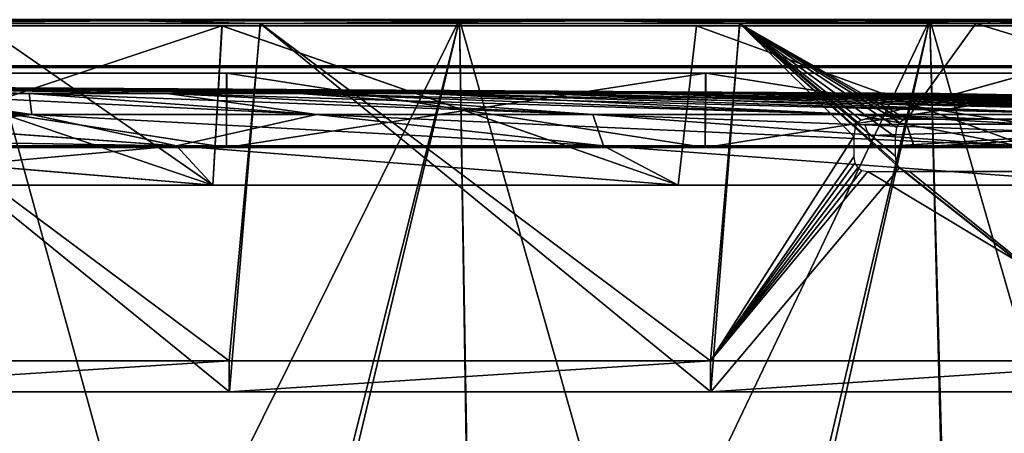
# Model space of a CAD drawing. Header units: millimetres. Extents: x -251 to 251, y -32 to 24.
# Tile 24 of 36: x 14 to 63, y 3 to 24. Entities that reach past the tile are written whole.
import ezdxf

# ---------------------------------------------------------------- set-up
doc = ezdxf.new("R2010")
doc.units = ezdxf.units.MM
doc.header["$LTSCALE"] = 81.481481
for name, color, linetype in [('35', 7, 'CONTINUOUS'), ('36', 7, 'CONTINUOUS'), ('37', 7, 'CONTINUOUS'), ('41', 7, 'CONTINUOUS'), ('44', 7, 'CONTINUOUS'), ('46', 7, 'CONTINUOUS'), ('47', 7, 'CONTINUOUS'), ('48', 7, 'CONTINUOUS'), ('66', 7, 'CONTINUOUS'), ('67', 7, 'CONTINUOUS'), ('69', 7, 'CONTINUOUS'), ('72', 7, 'CONTINUOUS'), ('73', 7, 'CONTINUOUS')]:
    doc.layers.add(name, color=color, linetype=linetype)

msp = doc.modelspace()

# ---------------------------------------------------------------- linework, layer by layer
at = {"layer": '35', "linetype": 'Continuous'}
for points in [[(35.649, 23.75, -247.951), (12.172, -23.85, -247.707), (11.923, 23.75, -250.217), (35.649, 23.75, -247.951)], [(24.315, -23.85, -246.811), (12.172, -23.85, -247.707), (35.649, 23.75, -247.951), (24.315, -23.85, -246.811)], [(36.396, -23.85, -245.321), (24.315, -23.85, -246.811), (35.649, 23.75, -247.951), (36.396, -23.85, -245.321)], [(59.053, 23.75, -243.441), (36.396, -23.85, -245.321), (35.649, 23.75, -247.951), (59.053, 23.75, -243.441)], [(48.389, -23.85, -243.24), (36.396, -23.85, -245.321), (59.053, 23.75, -243.441), (48.389, -23.85, -243.24)], [(60.266, -23.85, -240.572), (48.389, -23.85, -243.24), (59.053, 23.75, -243.441), (60.266, -23.85, -240.572)], [(81.921, 23.75, -236.727), (60.266, -23.85, -240.572), (59.053, 23.75, -243.441), (81.921, 23.75, -236.727)], [(71.998, -23.85, -237.325), (60.266, -23.85, -240.572), (81.921, 23.75, -236.727), (71.998, -23.85, -237.325)]]:
    msp.add_3dface(points, dxfattribs=at)
at = {"layer": '36', "linetype": 'Continuous'}
for points in [[(0.016, 5.205, -246.773), (24.203, 5.205, -245.584), (1.633, 23.552, -246.992), (0.016, 5.205, -246.773)], [(1.633, 23.552, -246.992), (24.203, 5.205, -245.584), (25.729, 23.552, -245.654), (1.633, 23.552, -246.992)], [(24.203, 5.205, -245.584), (48.157, 5.205, -242.029), (25.729, 23.552, -245.654), (24.203, 5.205, -245.584)], [(25.729, 23.552, -245.654), (48.157, 5.205, -242.029), (49.583, 23.552, -241.97), (25.729, 23.552, -245.654)], [(49.583, 23.552, -241.97), (48.157, 5.205, -242.029), (57.541, 16.374, -240.111), (49.583, 23.552, -241.97)], [(57.71, 18.748, -240.101), (49.583, 23.552, -241.97), (57.549, 18.622, -240.138), (57.71, 18.748, -240.101)], [(61.35, 23.552, -239.257), (49.583, 23.552, -241.97), (57.908, 18.79, -240.054), (61.35, 23.552, -239.257)], [(57.908, 18.79, -240.054), (49.583, 23.552, -241.97), (57.71, 18.748, -240.101), (57.908, 18.79, -240.054)], [(57.549, 18.622, -240.138), (49.583, 23.552, -241.97), (57.415, 18.371, -240.167), (57.549, 18.622, -240.138)], [(57.344, 16.948, -240.166), (49.583, 23.552, -241.97), (57.401, 16.603, -240.148), (57.344, 16.948, -240.166)], [(57.401, 16.603, -240.148), (49.583, 23.552, -241.97), (57.541, 16.374, -240.111), (57.401, 16.603, -240.148)], [(57.347, 17.888, -240.177), (49.583, 23.552, -241.97), (57.344, 16.948, -240.166), (57.347, 17.888, -240.177)], [(57.415, 18.371, -240.167), (49.583, 23.552, -241.97), (57.347, 17.888, -240.177), (57.415, 18.371, -240.167)], [(61.35, 23.552, -239.257), (57.908, 18.79, -240.054), (76.945, 18.79, -234.646), (61.35, 23.552, -239.257)], [(72.972, 23.552, -235.972), (61.35, 23.552, -239.257), (76.945, 18.79, -234.646), (72.972, 23.552, -235.972)], [(48.157, 5.205, -242.029), (71.647, 5.205, -236.144), (57.541, 16.374, -240.111), (48.157, 5.205, -242.029)], [(57.541, 16.374, -240.111), (71.647, 5.205, -236.144), (57.749, 16.231, -240.06), (57.541, 16.374, -240.111)], [(57.749, 16.231, -240.06), (71.647, 5.205, -236.144), (58.042, 16.176, -239.988), (57.749, 16.231, -240.06)], [(58.042, 16.176, -239.988), (71.647, 5.205, -236.144), (77.001, 16.176, -234.594), (58.042, 16.176, -239.988)], [(0, 5.205, 246.773), (24.19, 6.75, 245.604), (24.188, 5.205, 245.585), (0, 5.205, 246.773)], [(0, 6.75, 246.792), (24.19, 6.75, 245.604), (0, 5.205, 246.773), (0, 6.75, 246.792)], [(24.188, 5.205, 245.585), (48.147, 6.75, 242.05), (48.143, 5.205, 242.032), (24.188, 5.205, 245.585)], [(24.19, 6.75, 245.604), (48.147, 6.75, 242.05), (24.188, 5.205, 245.585), (24.19, 6.75, 245.604)], [(48.147, 6.75, 242.05), (71.64, 6.75, 236.166), (48.143, 5.205, 242.032), (48.147, 6.75, 242.05)], [(48.143, 5.205, 242.032), (71.64, 6.75, 236.166), (71.635, 5.205, 236.147), (48.143, 5.205, 242.032)]]:
    msp.add_3dface(points, dxfattribs=at)
at = {"layer": '37', "linetype": 'Continuous'}
for points in [[(58.277, 17.4, -239.215), (58.291, 17.4, -239.211), (57.893, 18.546, -239.988), (58.277, 17.4, -239.215)], [(57.893, 18.546, -239.988), (58.291, 17.4, -239.211), (76.924, 18.546, -234.582), (57.893, 18.546, -239.988)], [(57.893, 18.546, -239.988), (58.077, 17.974, -239.604), (58.277, 17.4, -239.215), (57.893, 18.546, -239.988)], [(58.291, 17.4, -239.211), (76.979, 17.4, -233.868), (76.924, 18.546, -234.582), (58.291, 17.4, -239.211)], [(58.262, 17.401, -239.219), (58.277, 17.4, -239.215), (58.077, 17.974, -239.604), (58.262, 17.401, -239.219)]]:
    msp.add_3dface(points, dxfattribs=at)
at = {"layer": '41', "linetype": 'Continuous'}
for points in [[(24.19, 6.75, 245.604), (0, 6.75, 246.792), (1.649, 23.552, 246.992), (24.19, 6.75, 245.604)], [(25.746, 23.552, 245.652), (24.19, 6.75, 245.604), (1.649, 23.552, 246.992), (25.746, 23.552, 245.652)], [(48.147, 6.75, 242.05), (24.19, 6.75, 245.604), (25.746, 23.552, 245.652), (48.147, 6.75, 242.05)], [(49.596, 23.552, 241.967), (48.147, 6.75, 242.05), (25.746, 23.552, 245.652), (49.596, 23.552, 241.967)], [(48.147, 6.75, 242.05), (49.596, 23.552, 241.967), (55.277, 17.933, 240.662), (48.147, 6.75, 242.05)], [(55.471, 18.626, 240.626), (49.596, 23.552, 241.967), (55.629, 18.748, 240.591), (55.471, 18.626, 240.626)], [(55.342, 18.387, 240.653), (49.596, 23.552, 241.967), (55.471, 18.626, 240.626), (55.342, 18.387, 240.653)], [(55.277, 17.933, 240.662), (49.596, 23.552, 241.967), (55.342, 18.387, 240.653), (55.277, 17.933, 240.662)], [(49.596, 23.552, 241.967), (72.973, 23.552, 235.972), (55.629, 18.748, 240.591), (49.596, 23.552, 241.967)], [(55.629, 18.748, 240.591), (72.973, 23.552, 235.972), (55.828, 18.79, 240.546), (55.629, 18.748, 240.591)], [(55.828, 18.79, 240.546), (72.973, 23.552, 235.972), (74.91, 18.79, 235.303), (55.828, 18.79, 240.546)], [(55.274, 16.923, 240.65), (48.147, 6.75, 242.05), (55.277, 17.933, 240.662), (55.274, 16.923, 240.65)], [(55.33, 16.593, 240.633), (48.147, 6.75, 242.05), (55.274, 16.923, 240.65), (55.33, 16.593, 240.633)], [(55.467, 16.371, 240.599), (48.147, 6.75, 242.05), (55.33, 16.593, 240.633), (55.467, 16.371, 240.599)], [(55.673, 16.231, 240.55), (48.147, 6.75, 242.05), (55.467, 16.371, 240.599), (55.673, 16.231, 240.55)], [(55.971, 16.176, 240.48), (48.147, 6.75, 242.05), (55.673, 16.231, 240.55), (55.971, 16.176, 240.48)], [(71.64, 6.75, 236.166), (48.147, 6.75, 242.05), (55.971, 16.176, 240.48), (71.64, 6.75, 236.166)], [(74.976, 16.176, 235.248), (71.64, 6.75, 236.166), (55.971, 16.176, 240.48), (74.976, 16.176, 235.248)]]:
    msp.add_3dface(points, dxfattribs=at)
at = {"layer": '44', "linetype": 'Continuous'}
for points in [[(56.019, 17.974, 240.093), (55.812, 18.546, 240.481), (74.89, 18.546, 235.239), (56.019, 17.974, 240.093)], [(56.225, 17.402, 239.706), (56.019, 17.974, 240.093), (74.89, 18.546, 235.239), (56.225, 17.402, 239.706)], [(56.241, 17.4, 239.702), (56.225, 17.402, 239.706), (74.89, 18.546, 235.239), (56.241, 17.4, 239.702)], [(56.256, 17.4, 239.698), (56.241, 17.4, 239.702), (74.89, 18.546, 235.239), (56.256, 17.4, 239.698)], [(74.989, 17.4, 234.513), (56.256, 17.4, 239.698), (74.89, 18.546, 235.239), (74.989, 17.4, 234.513)]]:
    msp.add_3dface(points, dxfattribs=at)
at = {"layer": '46', "linetype": 'Continuous'}
for points in [[(11.913, 23.75, 250.217), (24.322, -21.354, 246.942), (35.644, 23.75, 247.952), (11.913, 23.75, 250.217)], [(12.176, -21.354, 247.838), (24.322, -21.354, 246.942), (11.913, 23.75, 250.217), (12.176, -21.354, 247.838)], [(24.322, -21.354, 246.942), (36.409, -21.354, 245.451), (35.644, 23.75, 247.952), (24.322, -21.354, 246.942)], [(35.644, 23.75, 247.952), (48.409, -21.354, 243.369), (59.055, 23.75, 243.44), (35.644, 23.75, 247.952)], [(36.409, -21.354, 245.451), (48.409, -21.354, 243.369), (35.644, 23.75, 247.952), (36.409, -21.354, 245.451)], [(48.409, -21.354, 243.369), (60.292, -21.354, 240.701), (59.055, 23.75, 243.44), (48.409, -21.354, 243.369)], [(59.055, 23.75, 243.44), (72.03, -21.354, 237.452), (81.926, 23.75, 236.725), (59.055, 23.75, 243.44)], [(60.292, -21.354, 240.701), (72.03, -21.354, 237.452), (59.055, 23.75, 243.44), (60.292, -21.354, 240.701)]]:
    msp.add_3dface(points, dxfattribs=at)
at = {"layer": '47', "linetype": 'Continuous'}
for points in [[(-35.649, 23.75, 247.951), (35.644, 23.75, 247.952), (1.662, 23.75, 247.192), (-35.649, 23.75, 247.951)], [(-35.649, 23.75, 247.951), (-11.923, 23.75, 250.217), (35.644, 23.75, 247.952), (-35.649, 23.75, 247.951)], [(35.649, 23.75, -247.951), (-35.644, 23.75, -247.952), (1.633, 23.75, -247.192), (35.649, 23.75, -247.951)], [(35.649, 23.75, -247.951), (11.923, 23.75, -250.217), (-35.644, 23.75, -247.952), (35.649, 23.75, -247.951)], [(-11.923, 23.75, 250.217), (11.913, 23.75, 250.217), (35.644, 23.75, 247.952), (-11.923, 23.75, 250.217)], [(25.752, 23.75, -245.853), (35.649, 23.75, -247.951), (1.633, 23.75, -247.192), (25.752, 23.75, -245.853)], [(1.662, 23.75, 247.192), (35.644, 23.75, 247.952), (25.78, 23.75, 245.85), (1.662, 23.75, 247.192)], [(49.629, 23.75, -242.164), (59.053, 23.75, -243.441), (25.752, 23.75, -245.853), (49.629, 23.75, -242.164)], [(59.053, 23.75, -243.441), (35.649, 23.75, -247.951), (25.752, 23.75, -245.853), (59.053, 23.75, -243.441)], [(25.78, 23.75, 245.85), (59.055, 23.75, 243.44), (49.653, 23.75, 242.16), (25.78, 23.75, 245.85)], [(35.644, 23.75, 247.952), (59.055, 23.75, 243.44), (25.78, 23.75, 245.85), (35.644, 23.75, 247.952)], [(81.921, 23.75, -236.727), (59.053, 23.75, -243.441), (49.629, 23.75, -242.164), (81.921, 23.75, -236.727)], [(73.029, 23.75, -236.164), (81.921, 23.75, -236.727), (49.629, 23.75, -242.164), (73.029, 23.75, -236.164)], [(49.653, 23.75, 242.16), (81.926, 23.75, 236.725), (73.049, 23.75, 236.158), (49.653, 23.75, 242.16)], [(59.055, 23.75, 243.44), (81.926, 23.75, 236.725), (49.653, 23.75, 242.16), (59.055, 23.75, 243.44)]]:
    msp.add_3dface(points, dxfattribs=at)
at = {"layer": '48', "linetype": 'Continuous'}
for points in [[(1.633, 23.75, -247.192), (-4.298, 23.692, -247.02), (19.462, 23.692, -246.289), (1.633, 23.75, -247.192)], [(1.662, 23.75, 247.192), (19.462, 23.692, 246.289), (-4.298, 23.692, 247.02), (1.662, 23.75, 247.192)], [(-4.298, 23.692, -247.02), (1.633, 23.552, -246.992), (19.462, 23.692, -246.289), (-4.298, 23.692, -247.02)], [(19.462, 23.692, 246.289), (1.649, 23.552, 246.992), (-4.298, 23.692, 247.02), (19.462, 23.692, 246.289)], [(25.752, 23.75, -245.853), (1.633, 23.75, -247.192), (19.462, 23.692, -246.289), (25.752, 23.75, -245.853)], [(1.633, 23.552, -246.992), (25.729, 23.552, -245.654), (19.462, 23.692, -246.289), (1.633, 23.552, -246.992)], [(25.746, 23.552, 245.652), (1.649, 23.552, 246.992), (19.462, 23.692, 246.289), (25.746, 23.552, 245.652)], [(1.662, 23.75, 247.192), (25.78, 23.75, 245.85), (19.462, 23.692, 246.289), (1.662, 23.75, 247.192)], [(25.752, 23.75, -245.853), (19.462, 23.692, -246.289), (43.041, 23.692, -243.279), (25.752, 23.75, -245.853)], [(25.78, 23.75, 245.85), (43.041, 23.692, 243.279), (19.462, 23.692, 246.289), (25.78, 23.75, 245.85)], [(19.462, 23.692, -246.289), (25.729, 23.552, -245.654), (43.041, 23.692, -243.279), (19.462, 23.692, -246.289)], [(43.041, 23.692, 243.279), (25.746, 23.552, 245.652), (19.462, 23.692, 246.289), (43.041, 23.692, 243.279)], [(25.729, 23.552, -245.654), (49.583, 23.552, -241.97), (43.041, 23.692, -243.279), (25.729, 23.552, -245.654)], [(49.596, 23.552, 241.967), (25.746, 23.552, 245.652), (43.041, 23.692, 243.279), (49.596, 23.552, 241.967)], [(49.629, 23.75, -242.164), (25.752, 23.75, -245.853), (43.041, 23.692, -243.279), (49.629, 23.75, -242.164)], [(25.78, 23.75, 245.85), (49.653, 23.75, 242.16), (43.041, 23.692, 243.279), (25.78, 23.75, 245.85)], [(49.629, 23.75, -242.164), (43.041, 23.692, -243.279), (66.223, 23.692, -238.016), (49.629, 23.75, -242.164)], [(49.653, 23.75, 242.16), (66.223, 23.692, 238.016), (43.041, 23.692, 243.279), (49.653, 23.75, 242.16)], [(49.583, 23.552, -241.97), (61.35, 23.552, -239.257), (43.041, 23.692, -243.279), (49.583, 23.552, -241.97)], [(43.041, 23.692, -243.279), (61.35, 23.552, -239.257), (66.223, 23.692, -238.016), (43.041, 23.692, -243.279)], [(66.223, 23.692, 238.016), (49.596, 23.552, 241.967), (43.041, 23.692, 243.279), (66.223, 23.692, 238.016)], [(72.973, 23.552, 235.972), (49.596, 23.552, 241.967), (66.223, 23.692, 238.016), (72.973, 23.552, 235.972)], [(73.029, 23.75, -236.164), (49.629, 23.75, -242.164), (66.223, 23.692, -238.016), (73.029, 23.75, -236.164)], [(49.653, 23.75, 242.16), (73.049, 23.75, 236.158), (66.223, 23.692, 238.016), (49.653, 23.75, 242.16)], [(61.35, 23.552, -239.257), (72.972, 23.552, -235.972), (66.223, 23.692, -238.016), (61.35, 23.552, -239.257)]]:
    msp.add_3dface(points, dxfattribs=at)
at = {"layer": '66', "linetype": 'Continuous'}
for points in [[(0, 17.386, 245.415), (24.054, 17.386, 244.234), (0, 21.077, 245.512), (0, 17.386, 245.415)], [(0, 21.077, 245.512), (24.054, 17.386, 244.234), (24.062, 21.077, 244.33), (0, 21.077, 245.512)], [(0, 17.386, -245.415), (0.015, 21.077, -245.512), (24.053, 17.386, -244.234), (0, 17.386, -245.415)], [(24.053, 17.386, -244.234), (0.015, 21.077, -245.512), (24.078, 21.077, -244.329), (24.053, 17.386, -244.234)], [(47.871, 17.386, -240.701), (24.053, 17.386, -244.234), (24.078, 21.077, -244.329), (47.871, 17.386, -240.701)], [(24.054, 17.386, 244.234), (47.877, 17.386, 240.7), (47.889, 21.077, 240.796), (24.054, 17.386, 244.234)], [(24.062, 21.077, 244.33), (24.054, 17.386, 244.234), (47.889, 21.077, 240.796), (24.062, 21.077, 244.33)], [(47.909, 21.077, -240.792), (47.871, 17.386, -240.701), (24.078, 21.077, -244.329), (47.909, 21.077, -240.792)], [(71.232, 17.386, -234.85), (47.871, 17.386, -240.701), (47.909, 21.077, -240.792), (71.232, 17.386, -234.85)], [(47.877, 17.386, 240.7), (71.238, 17.386, 234.849), (71.259, 21.077, 234.943), (47.877, 17.386, 240.7)], [(47.889, 21.077, 240.796), (47.877, 17.386, 240.7), (71.259, 21.077, 234.943), (47.889, 21.077, 240.796)], [(71.278, 21.077, -234.937), (71.232, 17.386, -234.85), (47.909, 21.077, -240.792), (71.278, 21.077, -234.937)]]:
    msp.add_3dface(points, dxfattribs=at)
at = {"layer": '67', "linetype": 'Continuous'}
for points in [[(0, 21.368, 245.786), (24.09, 21.368, 244.602), (0, 21.442, 246.637), (0, 21.368, 245.786)], [(0, 21.442, 246.637), (24.09, 21.368, 244.602), (24.174, 21.442, 245.449), (0, 21.442, 246.637)], [(0, 21.442, -246.637), (24.173, 21.442, -245.449), (0, 21.368, -245.786), (0, 21.442, -246.637)], [(24.173, 21.442, -245.449), (0.015, 21.368, -245.786), (0, 21.368, -245.786), (24.173, 21.442, -245.449)], [(24.104, 21.368, -244.601), (0.015, 21.368, -245.786), (24.173, 21.442, -245.449), (24.104, 21.368, -244.601)], [(24.09, 21.368, 244.602), (47.948, 21.368, 241.064), (24.174, 21.442, 245.449), (24.09, 21.368, 244.602)], [(47.957, 21.368, -241.062), (24.104, 21.368, -244.601), (48.109, 21.442, -241.899), (47.957, 21.368, -241.062)], [(48.109, 21.442, -241.899), (24.104, 21.368, -244.601), (24.173, 21.442, -245.449), (48.109, 21.442, -241.899)], [(24.174, 21.442, 245.449), (47.948, 21.368, 241.064), (48.115, 21.442, 241.898), (24.174, 21.442, 245.449)], [(47.948, 21.368, 241.064), (71.344, 21.368, 235.204), (48.115, 21.442, 241.898), (47.948, 21.368, 241.064)], [(71.352, 21.368, -235.201), (47.957, 21.368, -241.062), (71.587, 21.442, -236.019), (71.352, 21.368, -235.201)], [(71.587, 21.442, -236.019), (47.957, 21.368, -241.062), (48.109, 21.442, -241.899), (71.587, 21.442, -236.019)], [(48.115, 21.442, 241.898), (71.344, 21.368, 235.204), (71.592, 21.442, 236.017), (48.115, 21.442, 241.898)]]:
    msp.add_3dface(points, dxfattribs=at)
at = {"layer": '69', "linetype": 'Continuous'}
for points in [[(0, 23.442, 243.137), (24.182, 23.442, 245.448), (23.834, 23.442, 241.966), (0, 23.442, 243.137)], [(0, 23.442, 246.637), (24.182, 23.442, 245.448), (0, 23.442, 243.137), (0, 23.442, 246.637)], [(24.177, 23.442, -245.449), (0, 23.442, -246.637), (23.839, 23.442, -241.965), (24.177, 23.442, -245.449)], [(23.839, 23.442, -241.965), (0, 23.442, -246.637), (11.935, 23.442, -242.844), (23.839, 23.442, -241.965)], [(23.834, 23.442, 241.966), (24.182, 23.442, 245.448), (47.436, 23.442, 238.464), (23.834, 23.442, 241.966)], [(47.439, 23.442, -238.464), (24.177, 23.442, -245.449), (23.839, 23.442, -241.965), (47.439, 23.442, -238.464)], [(48.119, 23.442, -241.897), (24.177, 23.442, -245.449), (47.439, 23.442, -238.464), (48.119, 23.442, -241.897)], [(24.182, 23.442, 245.448), (48.121, 23.442, 241.897), (47.436, 23.442, 238.464), (24.182, 23.442, 245.448)], [(47.436, 23.442, 238.464), (48.121, 23.442, 241.897), (70.585, 23.442, 232.665), (47.436, 23.442, 238.464)], [(70.588, 23.442, -232.665), (48.119, 23.442, -241.897), (47.439, 23.442, -238.464), (70.588, 23.442, -232.665)], [(71.601, 23.442, -236.015), (48.119, 23.442, -241.897), (70.588, 23.442, -232.665), (71.601, 23.442, -236.015)], [(48.121, 23.442, 241.897), (71.603, 23.442, 236.014), (70.585, 23.442, 232.665), (48.121, 23.442, 241.897)]]:
    msp.add_3dface(points, dxfattribs=at)
at = {"layer": '72', "linetype": 'Continuous'}
for points in [[(0, 20.442), (27.664, 20.067, -52.71), (21.109, 20.067, -55.66), (0, 20.442)], [(0, 20.442), (21.109, 20.067, -55.66), (14.246, 20.067, -57.799), (0, 20.442)], [(0, 20.442), (14.246, 20.067, -57.799), (7.175, 20.067, -59.094), (0, 20.442)], [(0, 20.442), (33.816, 20.067, -48.991), (27.664, 20.067, -52.71), (0, 20.442)], [(0, 20.442), (39.475, 20.067, -44.558), (33.816, 20.067, -48.991), (0, 20.442)], [(0, 20.442), (44.558, 20.067, -39.475), (39.475, 20.067, -44.558), (0, 20.442)], [(0, 20.442), (48.991, 20.067, -33.816), (44.558, 20.067, -39.475), (0, 20.442)], [(0, 20.442), (52.71, 20.067, -27.664), (48.991, 20.067, -33.816), (0, 20.442)], [(0, 20.442), (55.66, 20.067, -21.109), (52.71, 20.067, -27.664), (0, 20.442)], [(0, 20.442), (57.799, 20.067, -14.246), (55.66, 20.067, -21.109), (0, 20.442)], [(0, 20.442), (59.094, 20.067, -7.175), (57.799, 20.067, -14.246), (0, 20.442)], [(0, 20.442), (59.528, 20.067), (59.094, 20.067, -7.175), (0, 20.442)], [(0, 20.442), (59.094, 20.067, 7.175), (59.528, 20.067), (0, 20.442)], [(0, 20.442), (57.799, 20.067, 14.246), (59.094, 20.067, 7.175), (0, 20.442)], [(0, 20.442), (55.66, 20.067, 21.109), (57.799, 20.067, 14.246), (0, 20.442)], [(0, 20.442), (52.71, 20.067, 27.664), (55.66, 20.067, 21.109), (0, 20.442)], [(0, 20.442), (48.991, 20.067, 33.816), (52.71, 20.067, 27.664), (0, 20.442)], [(0, 20.442), (44.558, 20.067, 39.475), (48.991, 20.067, 33.816), (0, 20.442)], [(0, 20.442), (7.175, 20.067, 59.094), (14.246, 20.067, 57.799), (0, 20.442)], [(0, 20.442), (14.246, 20.067, 57.799), (21.109, 20.067, 55.66), (0, 20.442)], [(0, 20.442), (21.109, 20.067, 55.66), (27.664, 20.067, 52.71), (0, 20.442)], [(0, 20.442), (27.664, 20.067, 52.71), (33.816, 20.067, 48.991), (0, 20.442)], [(0, 20.442), (33.816, 20.067, 48.991), (39.475, 20.067, 44.558), (0, 20.442)], [(0, 20.442), (39.475, 20.067, 44.558), (44.558, 20.067, 39.475), (0, 20.442)], [(0, 20.072, 59.143), (0, 19.325, 105.187), (14.371, 19.027, 118.36), (0, 20.072, 59.143)], [(0, 20.072, 59.143), (14.371, 19.027, 118.36), (7.175, 20.067, 59.094), (0, 20.072, 59.143)], [(14.371, 19.027, -118.36), (0, 19.044, -118.489), (7.175, 20.067, -59.094), (14.371, 19.027, -118.36)], [(14.246, 20.067, -57.799), (14.371, 19.027, -118.36), (7.175, 20.067, -59.094), (14.246, 20.067, -57.799)], [(14.371, 19.027, 118.36), (28.533, 19.027, 115.764), (7.175, 20.067, 59.094), (14.371, 19.027, 118.36)], [(7.175, 20.067, 59.094), (28.533, 19.027, 115.764), (14.246, 20.067, 57.799), (7.175, 20.067, 59.094)], [(28.533, 19.027, -115.764), (14.371, 19.027, -118.36), (14.246, 20.067, -57.799), (28.533, 19.027, -115.764)], [(21.109, 20.067, -55.66), (28.533, 19.027, -115.764), (14.246, 20.067, -57.799), (21.109, 20.067, -55.66)], [(28.533, 19.027, 115.764), (42.279, 19.027, 111.481), (14.246, 20.067, 57.799), (28.533, 19.027, 115.764)], [(14.246, 20.067, 57.799), (42.279, 19.027, 111.481), (21.109, 20.067, 55.66), (14.246, 20.067, 57.799)], [(27.664, 20.067, -52.71), (42.279, 19.027, -111.481), (21.109, 20.067, -55.66), (27.664, 20.067, -52.71)], [(42.279, 19.027, 111.481), (55.408, 19.027, 105.572), (21.109, 20.067, 55.66), (42.279, 19.027, 111.481)], [(21.109, 20.067, 55.66), (55.408, 19.027, 105.572), (27.664, 20.067, 52.71), (21.109, 20.067, 55.66)], [(42.279, 19.027, -111.481), (28.533, 19.027, -115.764), (21.109, 20.067, -55.66), (42.279, 19.027, -111.481)], [(55.408, 19.027, 105.572), (67.73, 19.027, 98.124), (27.664, 20.067, 52.71), (55.408, 19.027, 105.572)], [(55.408, 19.027, -105.572), (42.279, 19.027, -111.481), (27.664, 20.067, -52.71), (55.408, 19.027, -105.572)], [(27.664, 20.067, 52.71), (67.73, 19.027, 98.124), (33.816, 20.067, 48.991), (27.664, 20.067, 52.71)], [(33.816, 20.067, -48.991), (55.408, 19.027, -105.572), (27.664, 20.067, -52.71), (33.816, 20.067, -48.991)], [(67.73, 19.027, 98.124), (79.063, 19.027, 89.244), (33.816, 20.067, 48.991), (67.73, 19.027, 98.124)], [(67.73, 19.027, -98.124), (55.408, 19.027, -105.572), (33.816, 20.067, -48.991), (67.73, 19.027, -98.124)], [(39.475, 20.067, -44.558), (67.73, 19.027, -98.124), (33.816, 20.067, -48.991), (39.475, 20.067, -44.558)], [(33.816, 20.067, 48.991), (79.063, 19.027, 89.244), (39.475, 20.067, 44.558), (33.816, 20.067, 48.991)], [(79.063, 19.027, -89.244), (67.73, 19.027, -98.124), (39.475, 20.067, -44.558), (79.063, 19.027, -89.244)], [(44.558, 20.067, -39.475), (79.063, 19.027, -89.244), (39.475, 20.067, -44.558), (44.558, 20.067, -39.475)], [(79.063, 19.027, 89.244), (89.244, 19.027, 79.063), (39.475, 20.067, 44.558), (79.063, 19.027, 89.244)], [(39.475, 20.067, 44.558), (89.244, 19.027, 79.063), (44.558, 20.067, 39.475), (39.475, 20.067, 44.558)], [(89.244, 19.027, -79.063), (79.063, 19.027, -89.244), (44.558, 20.067, -39.475), (89.244, 19.027, -79.063)], [(48.991, 20.067, -33.816), (89.244, 19.027, -79.063), (44.558, 20.067, -39.475), (48.991, 20.067, -33.816)], [(89.244, 19.027, 79.063), (98.124, 19.027, 67.73), (44.558, 20.067, 39.475), (89.244, 19.027, 79.063)], [(44.558, 20.067, 39.475), (98.124, 19.027, 67.73), (48.991, 20.067, 33.816), (44.558, 20.067, 39.475)], [(98.124, 19.027, -67.73), (89.244, 19.027, -79.063), (48.991, 20.067, -33.816), (98.124, 19.027, -67.73)], [(52.71, 20.067, -27.664), (98.124, 19.027, -67.73), (48.991, 20.067, -33.816), (52.71, 20.067, -27.664)], [(98.124, 19.027, 67.73), (105.572, 19.027, 55.408), (48.991, 20.067, 33.816), (98.124, 19.027, 67.73)], [(48.991, 20.067, 33.816), (105.572, 19.027, 55.408), (52.71, 20.067, 27.664), (48.991, 20.067, 33.816)], [(105.572, 19.027, -55.408), (98.124, 19.027, -67.73), (52.71, 20.067, -27.664), (105.572, 19.027, -55.408)], [(55.66, 20.067, -21.109), (105.572, 19.027, -55.408), (52.71, 20.067, -27.664), (55.66, 20.067, -21.109)], [(105.572, 19.027, 55.408), (111.481, 19.027, 42.279), (52.71, 20.067, 27.664), (105.572, 19.027, 55.408)], [(52.71, 20.067, 27.664), (111.481, 19.027, 42.279), (55.66, 20.067, 21.109), (52.71, 20.067, 27.664)], [(111.481, 19.027, -42.279), (105.572, 19.027, -55.408), (55.66, 20.067, -21.109), (111.481, 19.027, -42.279)], [(57.799, 20.067, -14.246), (111.481, 19.027, -42.279), (55.66, 20.067, -21.109), (57.799, 20.067, -14.246)], [(111.481, 19.027, 42.279), (115.764, 19.027, 28.533), (55.66, 20.067, 21.109), (111.481, 19.027, 42.279)], [(55.66, 20.067, 21.109), (115.764, 19.027, 28.533), (57.799, 20.067, 14.246), (55.66, 20.067, 21.109)], [(115.764, 19.027, -28.533), (111.481, 19.027, -42.279), (57.799, 20.067, -14.246), (115.764, 19.027, -28.533)], [(59.094, 20.067, -7.175), (115.764, 19.027, -28.533), (57.799, 20.067, -14.246), (59.094, 20.067, -7.175)], [(115.764, 19.027, 28.533), (118.36, 19.027, 14.371), (57.799, 20.067, 14.246), (115.764, 19.027, 28.533)], [(57.799, 20.067, 14.246), (118.36, 19.027, 14.371), (59.094, 20.067, 7.175), (57.799, 20.067, 14.246)], [(118.36, 19.027, -14.371), (115.764, 19.027, -28.533), (59.094, 20.067, -7.175), (118.36, 19.027, -14.371)], [(59.528, 20.067), (118.36, 19.027, -14.371), (59.094, 20.067, -7.175), (59.528, 20.067)], [(118.36, 19.027, 14.371), (119.229, 19.027), (59.094, 20.067, 7.175), (118.36, 19.027, 14.371)], [(59.094, 20.067, 7.175), (119.229, 19.027), (59.528, 20.067), (59.094, 20.067, 7.175)], [(119.229, 19.027), (118.36, 19.027, -14.371), (59.528, 20.067), (119.229, 19.027)], [(0, 19.325, 105.187), (0, 19.044, 118.489), (14.371, 19.027, 118.36), (0, 19.325, 105.187)], [(0, 19.044, 118.489), (21.567, 17.46, 177.619), (14.371, 19.027, 118.36), (0, 19.044, 118.489)], [(0, 19.044, 118.489), (0, 19.031, 119.058), (21.567, 17.46, 177.619), (0, 19.044, 118.489)], [(0, 19.031, -119.058), (0, 19.044, -118.489), (14.371, 19.027, -118.36), (0, 19.031, -119.058)], [(0, 19.031, 119.058), (0, 17.806, 167.072), (21.567, 17.46, 177.619), (0, 19.031, 119.058)], [(0, 17.806, -167.072), (0, 19.031, -119.058), (14.371, 19.027, -118.36), (0, 17.806, -167.072)], [(0, 17.481, -178.209), (0, 17.806, -167.072), (14.371, 19.027, -118.36), (0, 17.481, -178.209)], [(21.567, 17.46, -177.619), (0, 17.481, -178.209), (14.371, 19.027, -118.36), (21.567, 17.46, -177.619)], [(28.533, 19.027, -115.764), (21.567, 17.46, -177.619), (14.371, 19.027, -118.36), (28.533, 19.027, -115.764)], [(21.567, 17.46, 177.619), (42.819, 17.46, 173.724), (14.371, 19.027, 118.36), (21.567, 17.46, 177.619)], [(14.371, 19.027, 118.36), (42.819, 17.46, 173.724), (28.533, 19.027, 115.764), (14.371, 19.027, 118.36)], [(42.819, 17.46, -173.724), (21.567, 17.46, -177.619), (28.533, 19.027, -115.764), (42.819, 17.46, -173.724)], [(42.279, 19.027, -111.481), (42.819, 17.46, -173.724), (28.533, 19.027, -115.764), (42.279, 19.027, -111.481)], [(42.819, 17.46, 173.724), (63.447, 17.46, 167.296), (28.533, 19.027, 115.764), (42.819, 17.46, 173.724)], [(28.533, 19.027, 115.764), (63.447, 17.46, 167.296), (42.279, 19.027, 111.481), (28.533, 19.027, 115.764)], [(63.447, 17.46, -167.296), (42.819, 17.46, -173.724), (42.279, 19.027, -111.481), (63.447, 17.46, -167.296)], [(55.408, 19.027, -105.572), (63.447, 17.46, -167.296), (42.279, 19.027, -111.481), (55.408, 19.027, -105.572)], [(63.447, 17.46, 167.296), (83.15, 17.46, 158.429), (42.279, 19.027, 111.481), (63.447, 17.46, 167.296)], [(42.279, 19.027, 111.481), (83.15, 17.46, 158.429), (55.408, 19.027, 105.572), (42.279, 19.027, 111.481)], [(83.15, 17.46, -158.429), (63.447, 17.46, -167.296), (55.408, 19.027, -105.572), (83.15, 17.46, -158.429)], [(67.73, 19.027, -98.124), (83.15, 17.46, -158.429), (55.408, 19.027, -105.572), (67.73, 19.027, -98.124)], [(83.15, 17.46, 158.429), (101.64, 17.46, 147.251), (55.408, 19.027, 105.572), (83.15, 17.46, 158.429)], [(55.408, 19.027, 105.572), (101.64, 17.46, 147.251), (67.73, 19.027, 98.124), (55.408, 19.027, 105.572)], [(0, 17.806, 167.072), (0, 17.481, 178.209), (21.567, 17.46, 177.619), (0, 17.806, 167.072)], [(0, 17.46, -178.899), (0, 17.481, -178.209), (21.567, 17.46, -177.619), (0, 17.46, -178.899)], [(0, 17.481, 178.209), (0, 17.46, 178.899), (23.381, 15.502, 237.404), (0, 17.481, 178.209)], [(0, 17.481, 178.209), (23.381, 15.502, 237.404), (21.567, 17.46, 177.619), (0, 17.481, 178.209)], [(0, 17.46, 178.899), (0, 15.502, 238.553), (23.381, 15.502, 237.404), (0, 17.46, 178.899)], [(0, 15.502, -238.553), (0, 17.46, -178.899), (21.567, 17.46, -177.619), (0, 15.502, -238.553)], [(23.381, 15.502, -237.404), (0, 15.502, -238.553), (21.567, 17.46, -177.619), (23.381, 15.502, -237.404)], [(46.538, 15.502, -233.969), (23.381, 15.502, -237.404), (21.567, 17.46, -177.619), (46.538, 15.502, -233.969)], [(42.819, 17.46, -173.724), (46.538, 15.502, -233.969), (21.567, 17.46, -177.619), (42.819, 17.46, -173.724)], [(23.381, 15.502, 237.404), (46.533, 15.502, 233.97), (21.567, 17.46, 177.619), (23.381, 15.502, 237.404)], [(21.567, 17.46, 177.619), (46.533, 15.502, 233.97), (42.819, 17.46, 173.724), (21.567, 17.46, 177.619)], [(69.245, 15.502, -228.282), (46.538, 15.502, -233.969), (42.819, 17.46, -173.724), (69.245, 15.502, -228.282)], [(63.447, 17.46, -167.296), (69.245, 15.502, -228.282), (42.819, 17.46, -173.724), (63.447, 17.46, -167.296)], [(46.533, 15.502, 233.97), (69.24, 15.502, 228.283), (42.819, 17.46, 173.724), (46.533, 15.502, 233.97)], [(42.819, 17.46, 173.724), (69.24, 15.502, 228.283), (63.447, 17.46, 167.296), (42.819, 17.46, 173.724)]]:
    msp.add_3dface(points, dxfattribs=at)
at = {"layer": '73', "linetype": 'Continuous'}
for points in [[(0, 15.502, 238.553), (23.834, 23.442, 241.966), (23.381, 15.502, 237.404), (0, 15.502, 238.553)], [(0, 23.442, 243.137), (23.834, 23.442, 241.966), (0, 15.502, 238.553), (0, 23.442, 243.137)], [(11.935, 23.442, -242.844), (0, 23.442, -243.137), (23.381, 15.502, -237.404), (11.935, 23.442, -242.844)], [(0, 23.442, -243.137), (0, 15.502, -238.553), (23.381, 15.502, -237.404), (0, 23.442, -243.137)], [(23.839, 23.442, -241.965), (11.935, 23.442, -242.844), (23.381, 15.502, -237.404), (23.839, 23.442, -241.965)], [(23.834, 23.442, 241.966), (46.533, 15.502, 233.97), (23.381, 15.502, 237.404), (23.834, 23.442, 241.966)], [(23.839, 23.442, -241.965), (23.381, 15.502, -237.404), (46.538, 15.502, -233.969), (23.839, 23.442, -241.965)], [(23.834, 23.442, 241.966), (47.436, 23.442, 238.464), (46.533, 15.502, 233.97), (23.834, 23.442, 241.966)], [(47.439, 23.442, -238.464), (23.839, 23.442, -241.965), (46.538, 15.502, -233.969), (47.439, 23.442, -238.464)], [(47.436, 23.442, 238.464), (69.24, 15.502, 228.283), (46.533, 15.502, 233.97), (47.436, 23.442, 238.464)], [(47.439, 23.442, -238.464), (46.538, 15.502, -233.969), (69.245, 15.502, -228.282), (47.439, 23.442, -238.464)], [(47.436, 23.442, 238.464), (70.585, 23.442, 232.665), (69.24, 15.502, 228.283), (47.436, 23.442, 238.464)], [(70.588, 23.442, -232.665), (47.439, 23.442, -238.464), (69.245, 15.502, -228.282), (70.588, 23.442, -232.665)]]:
    msp.add_3dface(points, dxfattribs=at)

doc.saveas('drawing.dxf')
